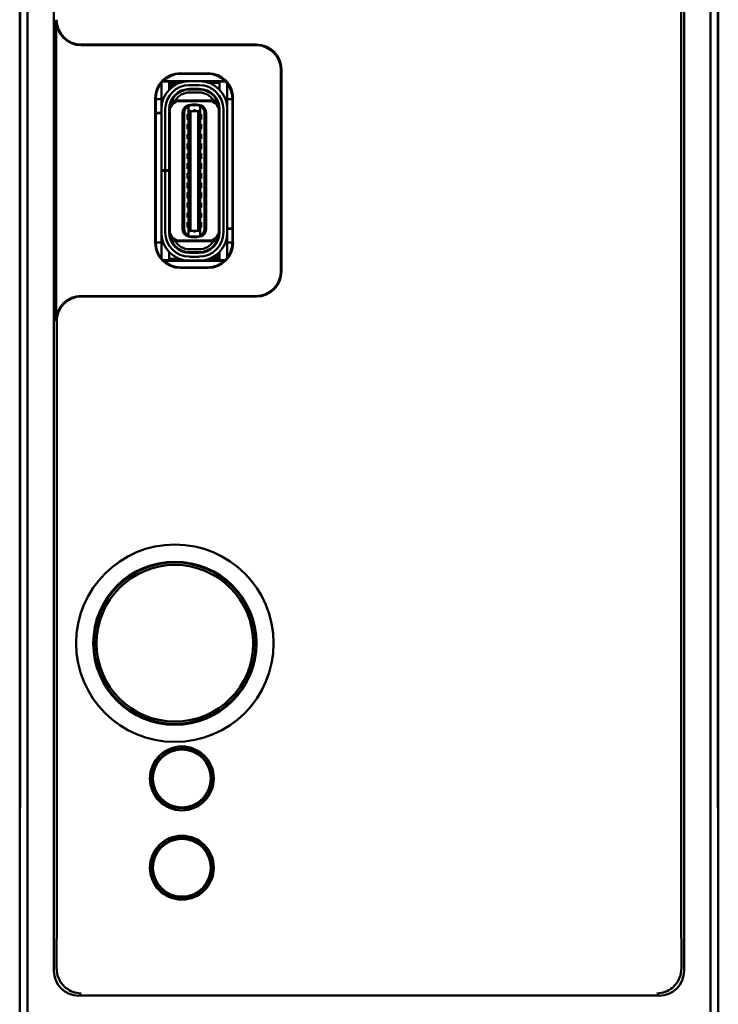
# Model space of a CAD drawing. Header units: inches. Extents: x 1.3 to 23.1, y 0.4 to 18.6.
# Tile 6 of 14: x 9.9 to 11.3, y 8.2 to 10.1. Entities that reach past the tile are written whole.
import ezdxf

# ---------------------------------------------------------------- set-up
doc = ezdxf.new("R2010")
doc.units = ezdxf.units.IN
doc.header["$LTSCALE"] = 0.8
doc.header["$MEASUREMENT"] = 0
doc.layers.add('Visible (ANSI)', color=7, linetype='Continuous', lineweight=50)

msp = doc.modelspace()

# ---------------------------------------------------------------- linework, layer by layer
at = {"layer": 'Visible (ANSI)'}
for p, q in [((9.8732, 7.7229), (9.8732, 11.0913)), ((11.2416, 11.0913), (11.2416, 7.7229)), ((9.9259, 10.5856), (9.9259, 8.2286)), ((11.1889, 8.2286), (11.1889, 10.5856)), ((11.1833, 10.3685), (11.1833, 8.3081)), ((9.8574, 10.2821), (9.8574, 8.5321)), ((11.2574, 8.5321), (11.2574, 10.2821)), ((9.8583, 10.2333), (9.8583, 8.5809)), ((9.8583, 8.583), (9.8583, 10.2312)), ((11.2565, 8.5809), (11.2565, 10.2333)), ((11.2565, 10.2312), (11.2565, 8.583)), ((9.9305, 9.5312), (9.9305, 10.1341)), ((10.3309, 10.0841), (9.9805, 10.0841)), ((9.9815, 10.0852), (10.3319, 10.0852)), ((10.179, 10.0276), (10.2348, 10.0276)), ((10.3809, 9.6312), (10.3809, 10.0341)), ((10.3819, 10.0352), (10.3819, 9.6302)), ((10.1413, 9.9994), (10.1413, 10.0083)), ((10.157, 10.0112), (10.1438, 10.0112)), ((10.1708, 10.0122), (10.1448, 10.0122)), ((10.157, 9.9994), (10.157, 10.0112)), ((10.162, 10.0083), (10.157, 10.0083)), ((10.1708, 10.0122), (10.269, 10.0122)), ((10.1774, 10.0083), (10.1708, 10.0083)), ((10.18, 10.0267), (10.18, 10.0267)), ((10.2338, 10.0267), (10.18, 10.0267)), ((10.2172, 10.012), (10.1976, 10.012)), ((10.2338, 10.0267), (10.2338, 10.0267)), ((10.2578, 10.0083), (10.2374, 10.0083)), ((10.27, 10.0112), (10.2578, 10.0112)), ((10.2578, 10.0112), (10.2578, 9.9994)), ((10.1413, 9.9656), (10.1413, 9.9994)), ((10.157, 9.9948), (10.157, 9.9994)), ((10.159, 9.9967), (10.159, 10.0004)), ((10.1629, 10.0004), (10.1629, 10.0001)), ((10.1976, 10.0041), (10.2172, 10.0041)), ((10.1976, 9.9951), (10.1976, 9.9963)), ((10.2172, 9.9963), (10.1976, 9.9963)), ((10.2172, 9.9951), (10.1976, 9.9951)), ((10.2172, 9.9892), (10.1976, 9.9892)), ((10.2172, 9.9951), (10.2172, 9.9963)), ((10.2578, 9.9994), (10.2578, 9.9948)), ((10.2735, 9.9994), (10.2735, 10.0071)), ((10.2735, 9.9656), (10.2735, 9.9994)), ((10.129, 9.6877), (10.129, 9.9776)), ((10.13, 9.9767), (10.13, 9.9767)), ((10.13, 9.9767), (10.13, 9.6886)), ((10.1413, 9.9758), (10.13, 9.9758)), ((10.1626, 9.9738), (10.1613, 9.9738)), ((10.1629, 9.9768), (10.1629, 9.9744)), ((10.1644, 9.973), (10.1689, 9.973)), ((10.2459, 9.973), (10.1689, 9.973)), ((10.2369, 9.9719), (10.1779, 9.9719)), ((10.2504, 9.973), (10.2459, 9.973)), ((10.2838, 9.9758), (10.2735, 9.9758)), ((10.2838, 9.9767), (10.2838, 9.9767)), ((10.2838, 9.6886), (10.2838, 9.9767)), ((10.2848, 9.9776), (10.2848, 9.6877)), ((10.13, 9.9486), (10.1413, 9.9486)), ((10.1413, 9.9557), (10.1413, 9.9656)), ((10.1413, 9.8333), (10.1413, 9.9557)), ((10.1491, 9.8333), (10.1491, 9.9557)), ((10.157, 9.8333), (10.157, 9.9557)), ((10.157, 9.9486), (10.1582, 9.9486)), ((10.1582, 9.9522), (10.1582, 9.9557)), ((10.1582, 9.712), (10.1582, 9.9522)), ((10.1838, 9.7156), (10.1838, 9.9486)), ((10.1869, 9.7148), (10.1869, 9.9494)), ((10.1956, 9.9606), (10.1992, 9.9635)), ((10.1956, 9.9606), (10.1956, 9.9608)), ((10.1956, 9.9535), (10.1956, 9.9606)), ((10.1956, 9.9535), (10.1956, 9.7106)), ((10.1995, 9.952), (10.1956, 9.9535)), ((10.1995, 9.9638), (10.1992, 9.9635)), ((10.2011, 9.9644), (10.1995, 9.9644)), ((10.2054, 9.9638), (10.1995, 9.9638)), ((10.1995, 9.952), (10.1995, 9.7122)), ((10.2153, 9.952), (10.1995, 9.952)), ((10.2054, 9.9652), (10.2035, 9.9652)), ((10.2094, 9.9652), (10.2054, 9.9652)), ((10.2054, 9.9638), (10.2054, 9.9652)), ((10.2153, 9.9638), (10.2054, 9.9638)), ((10.2094, 9.9652), (10.2094, 9.9638)), ((10.2113, 9.9652), (10.2094, 9.9652)), ((10.2153, 9.9644), (10.2137, 9.9644)), ((10.2156, 9.9635), (10.2153, 9.9638)), ((10.2192, 9.9535), (10.2153, 9.952)), ((10.2153, 9.952), (10.2153, 9.7122)), ((10.2192, 9.9606), (10.2156, 9.9635)), ((10.2192, 9.9606), (10.2192, 9.9608)), ((10.2192, 9.9535), (10.2192, 9.9606)), ((10.2192, 9.7106), (10.2192, 9.9535)), ((10.2279, 9.9494), (10.2279, 9.7148)), ((10.231, 9.7156), (10.231, 9.9486)), ((10.2566, 9.9522), (10.2566, 9.9557)), ((10.2566, 9.712), (10.2566, 9.9522)), ((10.2578, 9.7085), (10.2578, 9.9557)), ((10.2657, 9.9557), (10.2657, 9.7085)), ((10.2735, 9.9557), (10.2735, 9.9656)), ((10.2735, 9.7085), (10.2735, 9.9557)), ((10.1413, 9.9478), (10.13, 9.9478)), ((10.1582, 9.9478), (10.157, 9.9478)), ((10.1936, 9.9459), (10.1936, 9.9348)), ((10.1936, 9.9459), (10.1956, 9.9459)), ((10.1936, 9.9348), (10.1956, 9.9348)), ((10.2192, 9.9459), (10.2212, 9.9459)), ((10.2192, 9.9348), (10.2212, 9.9348)), ((10.2212, 9.9348), (10.2212, 9.9459)), ((10.1936, 9.9254), (10.1936, 9.916)), ((10.1936, 9.9254), (10.1956, 9.9254)), ((10.1936, 9.916), (10.1956, 9.916)), ((10.2192, 9.9254), (10.2212, 9.9254)), ((10.2192, 9.916), (10.2212, 9.916)), ((10.2212, 9.916), (10.2212, 9.9254)), ((10.1936, 9.9057), (10.1936, 9.8963)), ((10.1936, 9.9057), (10.1956, 9.9057)), ((10.1936, 9.8963), (10.1956, 9.8963)), ((10.2192, 9.9057), (10.2212, 9.9057)), ((10.2192, 9.8963), (10.2212, 9.8963)), ((10.2212, 9.8963), (10.2212, 9.9057)), ((10.1582, 9.8703), (10.157, 9.871)), ((10.1936, 9.8868), (10.1936, 9.8758)), ((10.1936, 9.8868), (10.1956, 9.8868)), ((10.1936, 9.8758), (10.1956, 9.8758)), ((10.2192, 9.8868), (10.2212, 9.8868)), ((10.2192, 9.8758), (10.2212, 9.8758)), ((10.2212, 9.8758), (10.2212, 9.8868)), ((10.2578, 9.871), (10.2566, 9.8703)), ((10.1936, 9.8671), (10.1936, 9.8561)), ((10.1936, 9.8671), (10.1956, 9.8671)), ((10.1936, 9.8561), (10.1956, 9.8561)), ((10.2192, 9.8671), (10.2212, 9.8671)), ((10.2192, 9.8561), (10.2212, 9.8561)), ((10.2212, 9.8561), (10.2212, 9.8671)), ((10.1413, 9.8321), (10.1413, 9.8333)), ((10.1413, 9.8333), (10.1491, 9.8333)), ((10.1491, 9.8321), (10.1413, 9.8321)), ((10.1413, 9.7085), (10.1413, 9.8321)), ((10.157, 9.8333), (10.1491, 9.8333)), ((10.157, 9.8321), (10.1491, 9.8321)), ((10.1491, 9.7085), (10.1491, 9.8321)), ((10.157, 9.8333), (10.157, 9.8321)), ((10.157, 9.7085), (10.157, 9.8321)), ((10.1936, 9.8474), (10.1936, 9.8364)), ((10.1936, 9.8474), (10.1956, 9.8474)), ((10.1936, 9.8364), (10.1956, 9.8364)), ((10.2192, 9.8474), (10.2212, 9.8474)), ((10.2192, 9.8364), (10.2212, 9.8364)), ((10.2212, 9.8364), (10.2212, 9.8474)), ((10.1936, 9.8278), (10.1936, 9.8167)), ((10.1936, 9.8278), (10.1956, 9.8278)), ((10.1936, 9.8167), (10.1956, 9.8167)), ((10.2192, 9.8278), (10.2212, 9.8278)), ((10.2192, 9.8167), (10.2212, 9.8167)), ((10.2212, 9.8167), (10.2212, 9.8278)), ((10.1582, 9.7939), (10.157, 9.7932)), ((10.1936, 9.8081), (10.1936, 9.7971)), ((10.1936, 9.8081), (10.1956, 9.8081)), ((10.1936, 9.7971), (10.1956, 9.7971)), ((10.2192, 9.8081), (10.2212, 9.8081)), ((10.2192, 9.7971), (10.2212, 9.7971)), ((10.2212, 9.7971), (10.2212, 9.8081)), ((10.2578, 9.7932), (10.2566, 9.7939)), ((10.1936, 9.7884), (10.1936, 9.7774)), ((10.1936, 9.7884), (10.1956, 9.7884)), ((10.1936, 9.7774), (10.1956, 9.7774)), ((10.2192, 9.7884), (10.2212, 9.7884)), ((10.2192, 9.7774), (10.2212, 9.7774)), ((10.2212, 9.7774), (10.2212, 9.7884)), ((10.1936, 9.7679), (10.1936, 9.7585)), ((10.1936, 9.7679), (10.1956, 9.7679)), ((10.1936, 9.7585), (10.1956, 9.7585)), ((10.2192, 9.7679), (10.2212, 9.7679)), ((10.2192, 9.7585), (10.2212, 9.7585)), ((10.2212, 9.7585), (10.2212, 9.7679)), ((10.1936, 9.7482), (10.1936, 9.7388)), ((10.1936, 9.7482), (10.1956, 9.7482)), ((10.1936, 9.7388), (10.1956, 9.7388)), ((10.2192, 9.7482), (10.2212, 9.7482)), ((10.2192, 9.7388), (10.2212, 9.7388)), ((10.2212, 9.7388), (10.2212, 9.7482)), ((10.1582, 9.7085), (10.1582, 9.712)), ((10.1936, 9.7293), (10.1936, 9.7183)), ((10.1936, 9.7293), (10.1956, 9.7293)), ((10.1936, 9.7183), (10.1956, 9.7183)), ((10.1956, 9.7106), (10.1995, 9.7122)), ((10.2153, 9.7122), (10.1995, 9.7122)), ((10.2153, 9.7122), (10.2192, 9.7106)), ((10.2192, 9.7293), (10.2212, 9.7293)), ((10.2192, 9.7183), (10.2212, 9.7183)), ((10.2212, 9.7183), (10.2212, 9.7293)), ((10.2566, 9.7163), (10.2578, 9.7163)), ((10.2578, 9.7156), (10.2566, 9.7156)), ((10.2566, 9.7085), (10.2566, 9.712)), ((10.2735, 9.7163), (10.2838, 9.7163)), ((10.2838, 9.7156), (10.2735, 9.7156)), ((10.1413, 9.6986), (10.1413, 9.7085)), ((10.1413, 9.6648), (10.1413, 9.6986)), ((10.2369, 9.6923), (10.1779, 9.6923)), ((10.1956, 9.7035), (10.1956, 9.7106)), ((10.1956, 9.7035), (10.1992, 9.7007)), ((10.1956, 9.7034), (10.1956, 9.7035)), ((10.1992, 9.7007), (10.1995, 9.7004)), ((10.1995, 9.7004), (10.2054, 9.7004)), ((10.2011, 9.6998), (10.1995, 9.6998)), ((10.2054, 9.699), (10.2035, 9.699)), ((10.2054, 9.7004), (10.2153, 9.7004)), ((10.2054, 9.699), (10.2054, 9.7004)), ((10.2094, 9.699), (10.2054, 9.699)), ((10.2094, 9.7004), (10.2094, 9.699)), ((10.2113, 9.699), (10.2094, 9.699)), ((10.2153, 9.6998), (10.2137, 9.6998)), ((10.2156, 9.7007), (10.2153, 9.7004)), ((10.2156, 9.7007), (10.2192, 9.7035)), ((10.2192, 9.7035), (10.2192, 9.7106)), ((10.2192, 9.7034), (10.2192, 9.7035)), ((10.2735, 9.6986), (10.2735, 9.7085)), ((10.2735, 9.6648), (10.2735, 9.6986)), ((10.13, 9.6886), (10.13, 9.6886)), ((10.1413, 9.6884), (10.13, 9.6884)), ((10.1689, 9.6911), (10.1644, 9.6911)), ((10.2459, 9.6911), (10.1689, 9.6911)), ((10.2172, 9.675), (10.1976, 9.675)), ((10.2504, 9.6911), (10.2459, 9.6911)), ((10.2519, 9.6898), (10.2519, 9.6874)), ((10.2522, 9.6904), (10.2535, 9.6904)), ((10.2838, 9.6884), (10.2735, 9.6884)), ((10.2838, 9.6886), (10.2838, 9.6886)), ((10.1413, 9.657), (10.1413, 9.6648)), ((10.145, 9.653), (10.157, 9.653)), ((10.157, 9.6648), (10.157, 9.6694)), ((10.157, 9.653), (10.157, 9.6648)), ((10.157, 9.6559), (10.1774, 9.6559)), ((10.2172, 9.6691), (10.1976, 9.6691)), ((10.1976, 9.6679), (10.1976, 9.6691)), ((10.2172, 9.6679), (10.1976, 9.6679)), ((10.2172, 9.66), (10.1976, 9.66)), ((10.2172, 9.6679), (10.2172, 9.6691)), ((10.2374, 9.6559), (10.244, 9.6559)), ((10.2519, 9.6641), (10.2519, 9.6638)), ((10.2528, 9.6559), (10.2578, 9.6559)), ((10.2558, 9.6675), (10.2558, 9.6638)), ((10.2578, 9.6694), (10.2578, 9.6648)), ((10.2578, 9.6648), (10.2578, 9.653)), ((10.2578, 9.653), (10.2689, 9.653)), ((10.2735, 9.6583), (10.2735, 9.6648)), ((10.244, 9.652), (10.146, 9.652)), ((10.2348, 9.6377), (10.179, 9.6377)), ((10.18, 9.6386), (10.18, 9.6386)), ((10.18, 9.6386), (10.2338, 9.6386)), ((10.2172, 9.6522), (10.1976, 9.6522)), ((10.2338, 9.6386), (10.2338, 9.6386)), ((10.2678, 9.652), (10.244, 9.652)), ((9.9805, 9.5812), (10.3309, 9.5812)), ((10.3319, 9.5802), (9.9815, 9.5802)), ((9.9315, 8.3081), (9.9315, 9.5302)), ((10.1771, 8.6732), (10.1771, 8.6779)), ((10.1831, 8.6732), (10.1771, 8.6732)), ((10.1771, 8.6729), (10.1771, 8.6732)), ((10.1891, 8.6731), (10.1831, 8.6732)), ((10.1891, 8.6777), (10.1891, 8.6731)), ((10.1891, 8.6731), (10.1891, 8.6728)), ((10.1306, 8.6517), (10.1346, 8.6494)), ((10.1346, 8.6494), (10.1316, 8.6442)), ((10.1346, 8.6494), (10.1349, 8.6492)), ((10.2307, 8.6481), (10.231, 8.6483)), ((10.231, 8.6483), (10.235, 8.6506)), ((10.2339, 8.6431), (10.231, 8.6483)), ((10.1285, 8.639), (10.1245, 8.6414)), ((10.1316, 8.6442), (10.1285, 8.639)), ((10.1288, 8.6389), (10.1285, 8.639)), ((10.2368, 8.6378), (10.2339, 8.6431)), ((10.2368, 8.6378), (10.2366, 8.6377)), ((10.2409, 8.6401), (10.2368, 8.6378)), ((10.1239, 8.5881), (10.128, 8.5904)), ((10.128, 8.5904), (10.1282, 8.5905)), ((10.128, 8.5904), (10.1309, 8.5851)), ((10.2332, 8.584), (10.2363, 8.5891)), ((10.236, 8.5893), (10.2363, 8.5891)), ((10.2363, 8.5891), (10.2403, 8.5868)), ((9.8583, 8.583), (9.8578, 8.5325)), ((9.8583, 8.5809), (9.8579, 8.5275)), ((9.8583, 8.583), (9.8583, 8.583)), ((10.1339, 8.5799), (10.1298, 8.5776)), ((10.1309, 8.5851), (10.1339, 8.5799)), ((10.1341, 8.5801), (10.1339, 8.5799)), ((10.2302, 8.5788), (10.2299, 8.579)), ((10.2302, 8.5788), (10.2332, 8.584)), ((10.2342, 8.5765), (10.2302, 8.5788)), ((11.257, 8.5325), (11.2565, 8.583)), ((11.2565, 8.583), (11.2565, 8.583)), ((11.2569, 8.5275), (11.2565, 8.5809)), ((10.1757, 8.5551), (10.1757, 8.5554)), ((10.1757, 8.5504), (10.1757, 8.5551)), ((10.1757, 8.5551), (10.1817, 8.555)), ((10.1817, 8.555), (10.1877, 8.555)), ((10.1877, 8.5553), (10.1877, 8.555)), ((10.1877, 8.555), (10.1877, 8.5503)), ((9.8574, 8.5321), (9.8578, 8.5325)), ((9.8574, 8.5321), (9.8579, 8.5321)), ((9.8574, 8.5321), (9.8574, 8.5271)), ((9.8579, 8.5275), (9.8574, 8.5271)), ((9.8578, 8.5325), (9.8579, 8.5325)), ((11.2569, 8.5325), (11.257, 8.5325)), ((11.2569, 8.5321), (11.2574, 8.5321)), ((11.2574, 8.5271), (11.2569, 8.5275)), ((11.2574, 8.5321), (11.257, 8.5325)), ((11.2574, 8.5271), (11.2574, 8.5321)), ((9.8574, 8.5271), (9.8574, 7.7071)), ((11.2574, 7.7071), (11.2574, 8.5271)), ((10.1771, 8.4942), (10.1771, 8.4989)), ((10.1831, 8.4942), (10.1771, 8.4942)), ((10.1771, 8.4939), (10.1771, 8.4942)), ((10.1891, 8.4941), (10.1831, 8.4942)), ((10.1891, 8.4987), (10.1891, 8.4941)), ((10.1891, 8.4941), (10.1891, 8.4938)), ((10.1306, 8.4727), (10.1346, 8.4704)), ((10.1346, 8.4704), (10.1316, 8.4652)), ((10.1346, 8.4704), (10.1349, 8.4702)), ((10.2307, 8.4691), (10.231, 8.4693)), ((10.231, 8.4693), (10.235, 8.4716)), ((10.2339, 8.4641), (10.231, 8.4693)), ((10.1285, 8.46), (10.1245, 8.4624)), ((10.1316, 8.4652), (10.1285, 8.46)), ((10.1288, 8.4599), (10.1285, 8.46)), ((10.2368, 8.4588), (10.2339, 8.4641)), ((10.2368, 8.4588), (10.2366, 8.4587)), ((10.2409, 8.4611), (10.2368, 8.4588)), ((10.1239, 8.4091), (10.128, 8.4114)), ((10.128, 8.4114), (10.1282, 8.4115)), ((10.128, 8.4114), (10.1309, 8.4061)), ((10.2332, 8.405), (10.2363, 8.4101)), ((10.236, 8.4103), (10.2363, 8.4101)), ((10.2363, 8.4101), (10.2403, 8.4078)), ((10.1339, 8.4009), (10.1298, 8.3986)), ((10.1309, 8.4061), (10.1339, 8.4009)), ((10.1341, 8.4011), (10.1339, 8.4009)), ((10.2302, 8.3998), (10.2299, 8.4)), ((10.2302, 8.3998), (10.2332, 8.405)), ((10.2342, 8.3975), (10.2302, 8.3998)), ((10.1757, 8.3761), (10.1757, 8.3764)), ((10.1757, 8.3714), (10.1757, 8.3761)), ((10.1757, 8.3761), (10.1817, 8.376)), ((10.1817, 8.376), (10.1877, 8.376)), ((10.1877, 8.3763), (10.1877, 8.376)), ((10.1877, 8.376), (10.1877, 8.3713)), ((9.9759, 8.1786), (11.1389, 8.1786))]:
    msp.add_line(p, q, dxfattribs=at)
for centre, radius in [((10.1684, 8.8851), 0.1979), ((10.1684, 8.8851), 0.1635), ((10.1684, 8.8851), 0.1625), ((10.1684, 8.8851), 0.1617), ((10.1684, 8.8851), 0.157), ((10.1824, 8.6141), 0.064), ((10.1824, 8.6141), 0.058), ((10.1824, 8.4351), 0.064), ((10.1824, 8.4351), 0.058)]:
    msp.add_circle(centre, radius, dxfattribs=at)
for centre, radius, start, end in [((10.1976, 9.9557), 0.0563, 90, 180), ((10.1708, 10.0004), 0.0118, 138.1897, 180), ((10.1708, 10.0004), 0.0118, 90, 138.1897), ((10.1708, 10.0004), 0.00787, 90, 180), ((10.2172, 9.9557), 0.0563, 0, 90), ((10.1976, 9.9557), 0.0484, 90, 180), ((10.1976, 9.9557), 0.0406, 90, 180), ((10.1976, 9.9557), 0.0394, 90, 180), ((10.1976, 9.9557), 0.0335, 90, 148.8255), ((10.2172, 9.9557), 0.0484, 0, 90), ((10.2172, 9.9557), 0.0406, 0, 90), ((10.2172, 9.9557), 0.0394, 0, 90), ((10.2172, 9.9557), 0.0335, 31.1746, 90), ((10.1779, 9.9522), 0.0197, 90, 180), ((10.1976, 9.9557), 0.0374, 152.4089, 170.8287), ((10.2369, 9.9522), 0.0197, 0, 90), ((10.2172, 9.9557), 0.0374, 9.1714, 27.5911), ((10.1995, 9.9486), 0.0157, 90, 180), ((10.1987, 9.9494), 0.0118, 105.466, 180.1149), ((10.1987, 9.9494), 0.0118, 103.9465, 105.466), ((10.2035, 9.9612), 0.00394, 90, 139.4584), ((10.2113, 9.9612), 0.00394, 40.5416, 90), ((10.2153, 9.9486), 0.0157, 0, 90), ((10.2161, 9.9494), 0.0118, 74.534, 76.0536), ((10.2161, 9.9494), 0.0118, 359.8851, 74.534), ((10.1609, 9.8914), 0.00394, 180, 225.5728), ((10.2539, 9.8914), 0.00394, 314.4268, 0), ((10.1609, 9.7728), 0.00394, 134.4273, 180), ((10.2539, 9.7728), 0.00394, 0, 45.5732), ((10.1779, 9.712), 0.0197, 180, 270), ((10.1995, 9.7156), 0.0157, 180, 270), ((10.1987, 9.7148), 0.0118, 179.8999, 254.534), ((10.2153, 9.7156), 0.0157, 270, 0), ((10.2161, 9.7148), 0.0118, 285.466, 0.1149), ((10.2369, 9.712), 0.0197, 270, 0), ((10.1976, 9.7085), 0.0563, 180, 270), ((10.1976, 9.7085), 0.0484, 180, 270), ((10.1976, 9.7085), 0.0406, 180, 270), ((10.1976, 9.7085), 0.0394, 180, 270), ((10.1976, 9.7085), 0.0374, 189.1714, 207.5911), ((10.1987, 9.7148), 0.0118, 254.534, 256.0535), ((10.2035, 9.703), 0.00394, 220.5416, 270), ((10.2113, 9.703), 0.00394, 270, 319.4584), ((10.2172, 9.7085), 0.0394, 270, 0), ((10.2172, 9.7085), 0.0484, 270, 0), ((10.2172, 9.7085), 0.0406, 270, 0), ((10.2172, 9.7085), 0.0563, 270, 0), ((10.2161, 9.7148), 0.0118, 283.9464, 285.466), ((10.2172, 9.7085), 0.0374, 332.4089, 350.8287), ((10.1976, 9.7085), 0.0335, 211.1746, 270), ((10.2172, 9.7085), 0.0335, 270, 328.8255), ((10.244, 9.6638), 0.00787, 270, 0), ((10.244, 9.6638), 0.0118, 270, 318.1897), ((10.244, 9.6638), 0.0118, 318.1897, 0), ((10.1824, 8.6141), 0.0598, 95.1139, 143.5935), ((10.1824, 8.6141), 0.0591, 89.3537, 95.1828), ((10.1824, 8.6141), 0.0591, 83.5245, 89.3537), ((10.1824, 8.6141), 0.0598, 35.1139, 83.5935), ((10.1824, 8.6141), 0.0591, 143.5245, 149.3537), ((10.1824, 8.6141), 0.0591, 29.3537, 35.1828), ((10.1824, 8.6141), 0.0598, 155.1139, 203.5935), ((10.1824, 8.6141), 0.0591, 149.3537, 155.1828), ((10.1824, 8.6141), 0.0591, 23.5245, 29.3537), ((10.1824, 8.6141), 0.0598, 335.1139, 23.5935), ((10.1824, 8.6141), 0.0591, 203.5245, 209.3537), ((10.1824, 8.6141), 0.0591, 329.3537, 335.1828), ((10.1824, 8.6141), 0.0591, 209.3537, 215.1828), ((10.1824, 8.6141), 0.0598, 215.1139, 263.5935), ((10.1824, 8.6141), 0.0598, 275.1139, 323.5935), ((10.1824, 8.6141), 0.0591, 323.5245, 329.3537), ((10.1824, 8.6141), 0.0591, 263.5245, 269.3537), ((10.1824, 8.6141), 0.0591, 269.3537, 275.1828), ((10.1824, 8.4351), 0.0598, 95.1139, 143.5935), ((10.1824, 8.4351), 0.0591, 89.3537, 95.1828), ((10.1824, 8.4351), 0.0591, 83.5245, 89.3537), ((10.1824, 8.4351), 0.0598, 35.1139, 83.5935), ((10.1824, 8.4351), 0.0591, 143.5245, 149.3537), ((10.1824, 8.4351), 0.0591, 29.3537, 35.1828), ((10.1824, 8.4351), 0.0598, 155.1139, 203.5935), ((10.1824, 8.4351), 0.0591, 149.3537, 155.1828), ((10.1824, 8.4351), 0.0591, 23.5245, 29.3537), ((10.1824, 8.4351), 0.0598, 335.1139, 23.5935), ((10.1824, 8.4351), 0.0591, 203.5245, 209.3537), ((10.1824, 8.4351), 0.0591, 329.3537, 335.1828), ((10.1824, 8.4351), 0.0591, 209.3537, 215.1828), ((10.1824, 8.4351), 0.0598, 215.1139, 263.5935), ((10.1824, 8.4351), 0.0598, 275.1139, 323.5935), ((10.1824, 8.4351), 0.0591, 323.5245, 329.3537), ((10.1824, 8.4351), 0.0591, 263.5245, 269.3537), ((10.1824, 8.4351), 0.0591, 269.3537, 275.1828)]:
    msp.add_arc(centre, radius, start, end, dxfattribs=at)
for centre, major_axis, ratio, start_param, end_param in [((9.9805, 10.1341), (-0.0354, -0.0354), 0.999924, 5.497825, 7.068545), ((9.9815, 10.1352), (-0.0354, -0.0354), 0.999924, 5.497825, 7.068545), ((10.3309, 10.0341), (0.0354, 0.0354), 0.999924, 5.497825, 7.068545), ((10.3319, 10.0352), (0.0354, 0.0354), 0.999924, 5.497825, 7.068545), ((10.179, 9.9776), (-0.0354, 0.0354), 0.999924, 5.497825, 7.068545), ((10.2348, 9.9776), (0.0354, 0.0354), 0.999924, 5.497825, 7.068545), ((10.18, 9.9767), (-0.0354, 0.0354), 0.999772, 5.497825, 7.068545), ((10.2338, 9.9767), (0.0354, 0.0354), 0.999772, 5.497825, 7.068545), ((10.179, 9.6877), (-0.0354, -0.0354), 0.999924, 5.497825, 7.068545), ((10.18, 9.6886), (-0.0354, -0.0354), 0.999772, 5.497825, 7.068545), ((10.2338, 9.6886), (0.0354, -0.0354), 0.999772, 5.497825, 7.068545), ((10.2348, 9.6877), (0.0354, -0.0354), 0.999924, 5.497825, 7.068545), ((10.3309, 9.6312), (0.0354, -0.0354), 0.999924, 5.497825, 7.068545), ((10.3319, 9.6302), (0.0354, -0.0354), 0.999924, 5.497825, 7.068545), ((9.9805, 9.5312), (-0.0354, 0.0354), 0.999924, 5.497825, 7.068545), ((9.9815, 9.5302), (-0.0354, 0.0354), 0.999924, 5.497825, 7.068545), ((9.9304, 8.3081), (0, -0.125), 0.008727, 0.935984, 1.570796), ((11.1844, 8.3081), (0, 0.125), 0.008727, 1.570796, 2.205609), ((9.9759, 8.2286), (-0.0354, -0.0354), 0.999924, 5.497825, 7.068545), ((11.1389, 8.2286), (0.0354, -0.0354), 0.999924, 5.497825, 7.068545)]:
    msp.add_ellipse(centre, major_axis=major_axis, ratio=ratio, start_param=start_param, end_param=end_param, dxfattribs=at)
for points in [[(10.2054, 9.9535), (10.2067, 9.9535), (10.2081, 9.9535), (10.2094, 9.9535)], [(10.2054, 9.7107), (10.2067, 9.7106), (10.2081, 9.7106), (10.2094, 9.7107)]]:
    msp.add_open_spline(points, degree=3, dxfattribs=at)
for points, knots in [([(9.9804, 8.1831), (9.9804, 8.1831), (9.9803, 8.1831), (9.9691, 8.1833), (9.9583, 8.1873), (9.9432, 8.1998), (9.9383, 8.2065), (9.9326, 8.2204), (9.9312, 8.2271), (9.9313, 8.234)], [-0.0007569, -0.0007569, -0.0007569, -0.0007569, 0, 0, 0.1605033, 0.1605033, 0.2756155, 0.2756155, 0.369841, 0.369841, 0.369841, 0.369841]), ([(11.1835, 8.234), (11.1836, 8.2271), (11.1823, 8.2204), (11.1765, 8.2065), (11.1716, 8.1998), (11.1566, 8.1873), (11.1457, 8.1833), (11.1345, 8.1831), (11.1345, 8.1831), (11.1344, 8.1831)], [0, 0, 0, 0, 0.0646422, 0.0646422, 0.1436135, 0.1436135, 0.2537248, 0.2537248, 0.254244, 0.254244, 0.254244, 0.254244])]:
    msp.add_open_spline(points, degree=3, knots=knots, dxfattribs=at)

doc.saveas('drawing.dxf')
